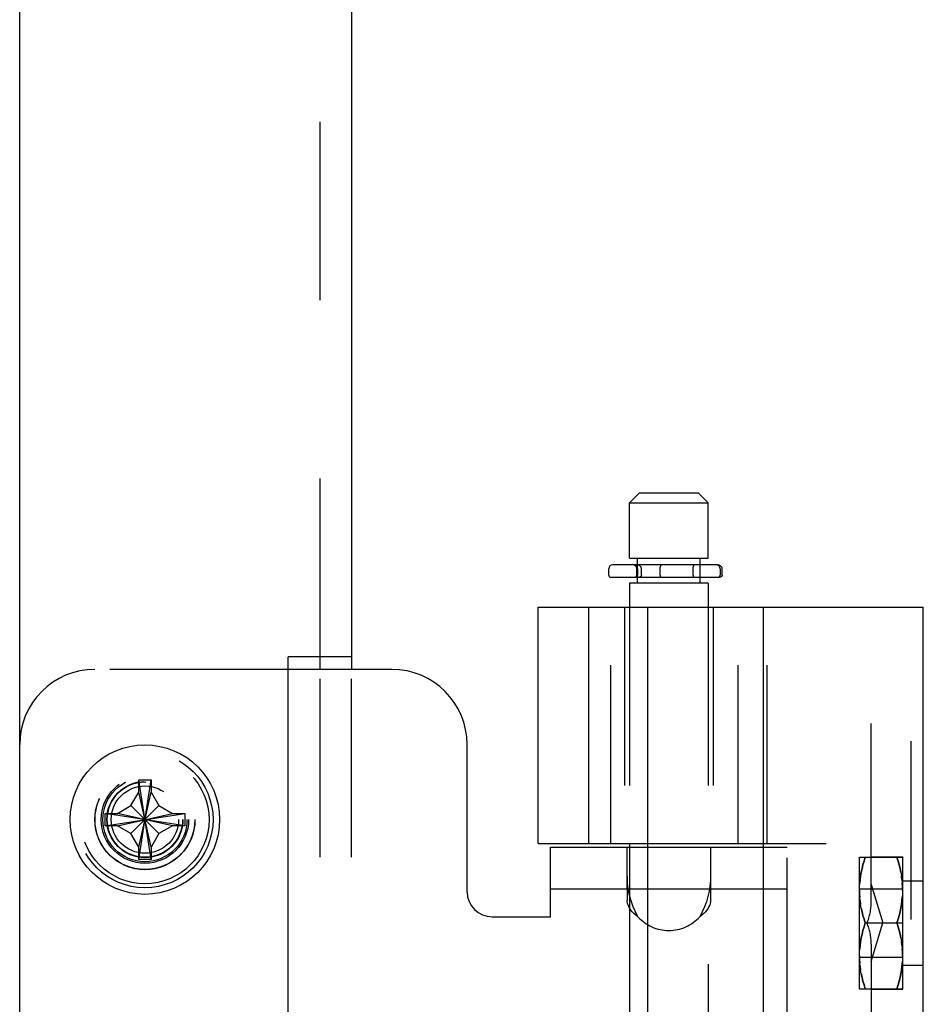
# Model space of a CAD drawing. Header units: inches. Extents: x 0 to 81, y 0 to 52.4.
# Tile 5 of 46: x 3.1 to 5.3, y 16.1 to 18.5. Entities that reach past the tile are written whole.
import ezdxf

# ---------------------------------------------------------------- set-up
doc = ezdxf.new("R2010")
doc.units = ezdxf.units.IN
doc.header["$LTSCALE"] = 4.452381
doc.header["$MEASUREMENT"] = 0
doc.linetypes.add('HIDDEN', pattern=[0.2, 0.1, -0.1])
doc.layers.get('0').update_dxf_attribs({"linetype": 'CONTINUOUS'})
doc.layers.add('02___PRT_ALL_AXES', color=7, linetype='CONTINUOUS')
doc.layers.add('DEFAULT_2', color=8, linetype='HIDDEN')

msp = doc.modelspace()

# ---------------------------------------------------------------- linework, layer by layer
at = {"color": 3, "linetype": 'Continuous'}
for p, q in [((3.0517, 13.1096), (3.0517, 38.9236)), ((3.8797, 35.1416), (3.8797, 16.8916)), ((3.8797, 16.9228), (3.7217, 16.9228)), ((3.7217, 14.6103), (3.7217, 16.9228)), ((4.3762, 16.4481), (4.6187, 16.4481))]:
    msp.add_line(p, q, dxfattribs=at)
at = {"color": 7, "linetype": 'Continuous'}
for p, q in [((4.5987, 17.3321), (4.5737, 17.3071)), ((4.5987, 17.3321), (4.7447, 17.3321)), ((4.7447, 17.3321), (4.7697, 17.3071)), ((4.5737, 17.3071), (4.7697, 17.3071)), ((4.5737, 17.1691), (4.5737, 17.3071)), ((4.7697, 17.1691), (4.7697, 17.3071)), ((4.5737, 17.1691), (4.7697, 17.1691)), ((4.5937, 17.1528), (4.5937, 17.1691)), ((4.7497, 17.1528), (4.7497, 17.1691)), ((4.5217, 17.1266), (4.5217, 17.1428)), ((4.7897, 17.1528), (4.5317, 17.1528)), ((4.8051, 17.1266), (4.8051, 17.1428)), ((4.5267, 17.1216), (4.7975, 17.1216)), ((4.7697, 17.1066), (4.5737, 17.1066)), ((4.5737, 17.1066), (4.5737, 17.0466)), ((4.5937, 17.1066), (4.5937, 17.1216)), ((4.7497, 17.1066), (4.7497, 17.1216)), ((4.7697, 17.1066), (4.7697, 17.0466)), ((4.3457, 17.0466), (5.3067, 17.0466)), ((4.3457, 16.4566), (4.3457, 17.0466)), ((4.4717, 16.4566), (4.4717, 17.0466)), ((4.6187, 17.0466), (4.6187, 14.4866)), ((4.9067, 17.0466), (4.9067, 14.4866)), ((5.3067, 14.4866), (5.3067, 17.0466)), ((3.8017, 16.8916), (3.8017, 16.9228)), ((3.9807, 16.8916), (3.7217, 16.8916)), ((4.1682, 16.3366), (4.1682, 16.7041)), ((3.3487, 16.6148), (3.3488, 16.6158)), ((3.3487, 16.5851), (3.3487, 16.6148)), ((3.3797, 16.4173), (3.3488, 16.6158)), ((3.3488, 16.4173), (3.3797, 16.6158)), ((3.3797, 16.6158), (3.3797, 16.6148)), ((3.3797, 16.6148), (3.3797, 16.5851)), ((3.3293, 16.5515), (3.3487, 16.5851)), ((3.3797, 16.4481), (3.3487, 16.5851)), ((3.3487, 16.4481), (3.3797, 16.5851)), ((3.3797, 16.5851), (3.3991, 16.5515)), ((3.2957, 16.5321), (3.3293, 16.5515)), ((3.3991, 16.4817), (3.3293, 16.5515)), ((3.3293, 16.4817), (3.3991, 16.5515)), ((3.3991, 16.5515), (3.4327, 16.5321)), ((3.265, 16.532), (3.266, 16.5321)), ((3.265, 16.5011), (3.4635, 16.532)), ((3.4635, 16.5011), (3.265, 16.532)), ((3.266, 16.5321), (3.2957, 16.5321)), ((3.2957, 16.5011), (3.4327, 16.5321)), ((3.4327, 16.5011), (3.2957, 16.5321)), ((3.4327, 16.5321), (3.4625, 16.5321)), ((3.4625, 16.5321), (3.4635, 16.532)), ((3.266, 16.5011), (3.265, 16.5011)), ((3.2957, 16.5011), (3.266, 16.5011)), ((3.3293, 16.4817), (3.2957, 16.5011)), ((3.4327, 16.5011), (3.3991, 16.4817)), ((3.4625, 16.5011), (3.4327, 16.5011)), ((3.4635, 16.5011), (3.4625, 16.5011)), ((3.3487, 16.4481), (3.3293, 16.4817)), ((3.3991, 16.4817), (3.3797, 16.4481)), ((3.3487, 16.4183), (3.3487, 16.4481)), ((3.3797, 16.4481), (3.3797, 16.4183)), ((4.3457, 16.4566), (4.6187, 16.4566)), ((4.3762, 16.2741), (4.3762, 16.4481)), ((4.5737, 16.4566), (4.5737, 16.4481)), ((3.3488, 16.4173), (3.3487, 16.4183)), ((3.3797, 16.4183), (3.3797, 16.4173)), ((4.3762, 16.3441), (4.6187, 16.3441)), ((4.5677, 16.3441), (4.5677, 16.3148)), ((4.5737, 16.3441), (4.5737, 15.1891)), ((4.2307, 16.2741), (4.3762, 16.2741))]:
    msp.add_line(p, q, dxfattribs=at)
for points in [[(4.8051, 17.1428), (4.8049, 17.144), (4.8047, 17.1451), (4.8042, 17.1461), (4.8037, 17.147), (4.803, 17.1478), (4.8023, 17.1486), (4.8016, 17.1492), (4.8008, 17.1498), (4.7999, 17.1503), (4.7991, 17.1508), (4.7982, 17.1512), (4.7972, 17.1516), (4.7963, 17.1519), (4.7954, 17.1521), (4.7944, 17.1523), (4.7934, 17.1525), (4.7925, 17.1526), (4.7915, 17.1527), (4.7906, 17.1528), (4.7897, 17.1528)], [(4.8051, 17.1266), (4.805, 17.1259), (4.8048, 17.1253), (4.8046, 17.1248), (4.8043, 17.1243), (4.8039, 17.1239), (4.8035, 17.1235), (4.8031, 17.1231), (4.8026, 17.1228), (4.8021, 17.1226), (4.8016, 17.1224), (4.8011, 17.1222), (4.8006, 17.122), (4.8001, 17.1219), (4.7996, 17.1217), (4.7991, 17.1217), (4.7985, 17.1216), (4.798, 17.1216), (4.7975, 17.1216)], [(3.3488, 16.6158), (3.3513, 16.6159), (3.3539, 16.616), (3.3565, 16.616), (3.3591, 16.616), (3.3616, 16.6161), (3.3642, 16.6161)], [(3.3642, 16.6161), (3.3668, 16.6161), (3.3694, 16.616), (3.372, 16.616), (3.3746, 16.616), (3.3771, 16.6159), (3.3797, 16.6158)], [(3.265, 16.5011), (3.2648, 16.5062), (3.2648, 16.5114), (3.2647, 16.5166), (3.2648, 16.5217), (3.2648, 16.5269), (3.265, 16.532)], [(3.4635, 16.532), (3.4636, 16.5269), (3.4637, 16.5217), (3.4637, 16.5166), (3.4637, 16.5114), (3.4636, 16.5062), (3.4635, 16.5011)], [(3.3642, 16.4171), (3.3616, 16.4171), (3.3591, 16.4171), (3.3565, 16.4171), (3.3539, 16.4172), (3.3513, 16.4172), (3.3488, 16.4173)], [(3.3797, 16.4173), (3.3771, 16.4172), (3.3746, 16.4172), (3.372, 16.4171), (3.3694, 16.4171), (3.3668, 16.4171), (3.3642, 16.4171)], [(4.5737, 16.2956), (4.5716, 16.2994), (4.5699, 16.3035), (4.5687, 16.3075), (4.568, 16.3112), (4.5677, 16.3148)]]:
    msp.add_lwpolyline(points, dxfattribs=at)
at = {"color": 3, "linetype": 'Continuous'}
msp.add_lwpolyline([(4.5737, 16.3277), (4.5714, 16.3381), (4.5705, 16.3441)], dxfattribs=at)
at = {"color": 7, "linetype": 'Continuous'}
msp.add_circle((3.3642, 16.5166), 0.1865, dxfattribs=at)
for centre, radius, start, end in [((4.5317, 17.1428), 0.01, 90, 180), ((4.5267, 17.1266), 0.005, 180, 270), ((3.9807, 16.7041), 0.1875, 0, 90), ((4.2307, 16.3366), 0.0625, 180, 270)]:
    msp.add_arc(centre, radius, start, end, dxfattribs=at)
at = {"layer": '02___PRT_ALL_AXES', "color": 8, "linetype": 'HIDDEN'}
for p, q in [((4.5677, 16.3441), (4.5677, 16.4481)), ((4.7757, 16.4481), (4.7757, 16.3441))]:
    msp.add_line(p, q, dxfattribs=at)
msp.add_circle((3.3642, 16.5166), 0.125, dxfattribs=at)
msp.add_arc((4.6717, 16.3439), 0.104, 222.171, 317.829, dxfattribs=at)
at = {"layer": 'DEFAULT_2', "color": 8, "linetype": 'HIDDEN'}
for p, q in [((3.8017, 16.9228), (3.8017, 35.1103)), ((4.5917, 17.1266), (4.5917, 17.1428)), ((4.5935, 17.1526), (4.5922, 17.1528)), ((4.5932, 17.1428), (4.5932, 17.1266)), ((4.5947, 17.1523), (4.5935, 17.1526)), ((4.5937, 17.1216), (4.5937, 17.1528)), ((4.5959, 17.1519), (4.5947, 17.1523)), ((4.597, 17.1514), (4.5959, 17.1519)), ((4.5981, 17.1508), (4.597, 17.1514)), ((4.5991, 17.1501), (4.5981, 17.1508)), ((4.6001, 17.1494), (4.5991, 17.1501)), ((4.6009, 17.1485), (4.6001, 17.1494)), ((4.6017, 17.1475), (4.6009, 17.1485)), ((4.6023, 17.1464), (4.6017, 17.1475)), ((4.6032, 17.1428), (4.6031, 17.1441)), ((4.6032, 17.1266), (4.6032, 17.1428)), ((4.65, 17.1266), (4.65, 17.1428)), ((4.6503, 17.1464), (4.6506, 17.1475)), ((4.6506, 17.1475), (4.6509, 17.1485)), ((4.6509, 17.1485), (4.6512, 17.1494)), ((4.6512, 17.1494), (4.6516, 17.1501)), ((4.6516, 17.1501), (4.652, 17.1508)), ((4.652, 17.1508), (4.6524, 17.1514)), ((4.6524, 17.1514), (4.6528, 17.1519)), ((4.6528, 17.1519), (4.6533, 17.1523)), ((4.6533, 17.1523), (4.6537, 17.1526)), ((4.6537, 17.1526), (4.6541, 17.1528)), ((4.6541, 17.1528), (4.6546, 17.1528)), ((4.7325, 17.1266), (4.7325, 17.1428)), ((4.7497, 17.1216), (4.7497, 17.1528)), ((4.7997, 17.1428), (4.7997, 17.1266)), ((4.5977, 17.1216), (4.5969, 17.1216)), ((4.6016, 17.1233), (4.6011, 17.1228)), ((4.6026, 17.1244), (4.6021, 17.1238)), ((4.6032, 17.1266), (4.6031, 17.1258)), ((4.6502, 17.1244), (4.6504, 17.1238)), ((4.6504, 17.1238), (4.6506, 17.1233)), ((4.6506, 17.1233), (4.6508, 17.1228)), ((4.6508, 17.1228), (4.6511, 17.1225)), ((4.6511, 17.1225), (4.6513, 17.1221)), ((4.6513, 17.1221), (4.6516, 17.1219)), ((4.6519, 17.1217), (4.6522, 17.1216)), ((4.5267, 16.4566), (4.5267, 17.0466)), ((4.5607, 17.0466), (4.5607, 16.4566)), ((4.5737, 17.0466), (4.5737, 16.4566)), ((4.7697, 17.0466), (4.7697, 14.4866)), ((4.7827, 17.0466), (4.7827, 16.4566)), ((4.8447, 16.4566), (4.8447, 17.0466)), ((4.9174, 16.4566), (4.9174, 17.0466)), ((5.1767, 16.3114), (5.1767, 17.0466)), ((5.2767, 14.4866), (5.2767, 17.0466)), ((3.7217, 16.8916), (3.2392, 16.8916)), ((3.8017, 14.6416), (3.8017, 16.8916)), ((3.8797, 14.6416), (3.8797, 16.8916)), ((4.5737, 16.4481), (4.5737, 16.3441)), ((4.6187, 16.4566), (5.1767, 16.4566)), ((4.6187, 16.4481), (4.9672, 16.4481)), ((4.9672, 15.0851), (4.9672, 16.4481)), ((5.1467, 16.4216), (5.1475, 16.4229)), ((5.1467, 16.4216), (5.1467, 16.0956)), ((5.1473, 16.4226), (5.2552, 16.4226)), ((5.1767, 16.4236), (5.2557, 16.4236)), ((5.255, 16.4229), (5.2557, 16.4216)), ((5.2557, 16.0936), (5.2557, 16.4236)), ((4.5677, 16.3754), (4.5677, 16.3441)), ((4.7757, 16.3754), (4.7757, 16.3148)), ((5.2535, 16.3674), (5.2522, 16.3763)), ((4.5705, 16.3441), (4.5694, 16.351)), ((4.6187, 16.3441), (4.9672, 16.3441)), ((4.7741, 16.351), (4.772, 16.3381)), ((5.1467, 16.3436), (5.2557, 16.3436)), ((5.1473, 16.3405), (5.1475, 16.3495)), ((5.1767, 16.3547), (5.2055, 16.2586)), ((5.2557, 16.3636), (5.3067, 16.3636)), ((5.2552, 16.3406), (5.255, 16.3316)), ((5.149, 16.3137), (5.1503, 16.3048)), ((5.162, 16.2586), (5.2557, 16.2586)), ((5.1767, 16.1624), (5.2055, 16.2586)), ((5.1767, 16.2057), (5.1767, 15.3274)), ((5.2535, 16.2034), (5.2522, 16.2123)), ((5.1467, 16.1736), (5.2557, 16.1736)), ((5.1473, 16.1765), (5.1475, 16.1855)), ((5.2552, 16.1766), (5.255, 16.1676)), ((5.149, 16.1497), (5.1503, 16.1408)), ((5.2557, 16.1536), (5.3067, 16.1536)), ((5.1467, 16.0956), (5.1475, 16.0942)), ((5.1473, 16.0946), (5.2552, 16.0946)), ((5.1767, 16.0936), (5.2557, 16.0936)), ((5.255, 16.0942), (5.2557, 16.0956))]:
    msp.add_line(p, q, dxfattribs=at)
for points in [[(4.5935, 17.1526), (4.5922, 17.1528), (4.591, 17.1528)], [(4.5959, 17.1519), (4.5947, 17.1523), (4.5935, 17.1526)], [(4.6031, 17.1441), (4.6028, 17.1453), (4.6023, 17.1464)], [(4.65, 17.1428), (4.65, 17.1441), (4.6502, 17.1453), (4.6503, 17.1464)], [(4.65, 17.1428), (4.65, 17.1441), (4.6502, 17.1453)], [(4.7325, 17.1428), (4.7326, 17.144), (4.7326, 17.1452), (4.7328, 17.1464), (4.7329, 17.1474), (4.7332, 17.1484), (4.7334, 17.1493), (4.7337, 17.1501), (4.734, 17.1508), (4.7343, 17.1514), (4.7346, 17.1519), (4.7349, 17.1523), (4.7353, 17.1526), (4.7356, 17.1528), (4.736, 17.1528)], [(4.7997, 17.1428), (4.7996, 17.1441), (4.7993, 17.1454), (4.7989, 17.1466), (4.7983, 17.1478), (4.7976, 17.1489), (4.7967, 17.1499), (4.7958, 17.1507), (4.7947, 17.1515), (4.7935, 17.152), (4.7923, 17.1525), (4.791, 17.1527), (4.7897, 17.1528)], [(4.6011, 17.1228), (4.6005, 17.1225), (4.5998, 17.1221), (4.5991, 17.1219), (4.5984, 17.1217), (4.5977, 17.1216)], [(4.6005, 17.1225), (4.5998, 17.1221), (4.5991, 17.1219), (4.5984, 17.1217)], [(4.6031, 17.1258), (4.6029, 17.1251), (4.6026, 17.1244), (4.6021, 17.1238), (4.6016, 17.1233)], [(4.65, 17.1266), (4.65, 17.1258), (4.6501, 17.1251)], [(4.65, 17.1266), (4.65, 17.1258), (4.6501, 17.1251), (4.6502, 17.1244)], [(4.6516, 17.1219), (4.6519, 17.1217), (4.6522, 17.1216), (4.6524, 17.1216)], [(4.7325, 17.1266), (4.7326, 17.1258), (4.7326, 17.1251), (4.7327, 17.1245), (4.7328, 17.1239), (4.733, 17.1234), (4.7331, 17.1229), (4.7333, 17.1225), (4.7335, 17.1221), (4.7337, 17.1219), (4.7339, 17.1217), (4.7341, 17.1216), (4.7343, 17.1216)], [(5.1475, 16.3495), (5.1481, 16.3584), (5.149, 16.3674), (5.1503, 16.3763), (5.1519, 16.3853), (5.1539, 16.3944), (5.1562, 16.4036), (5.1589, 16.413), (5.162, 16.4226)], [(5.162, 16.4226), (5.1589, 16.413), (5.1562, 16.4036), (5.1539, 16.3944), (5.1519, 16.3853), (5.1503, 16.3763), (5.149, 16.3674), (5.1481, 16.3584)], [(5.2405, 16.4226), (5.2436, 16.413), (5.2463, 16.4036), (5.2486, 16.3944), (5.2506, 16.3853)], [(5.2506, 16.3853), (5.2486, 16.3944), (5.2463, 16.4036), (5.2436, 16.413), (5.2405, 16.4226)], [(4.5694, 16.351), (4.5681, 16.3635), (4.5677, 16.3754)], [(4.7757, 16.3754), (4.7753, 16.3635), (4.7741, 16.351)], [(5.2506, 16.3853), (5.2522, 16.3763), (5.2535, 16.3674)], [(5.2535, 16.3674), (5.2544, 16.3584), (5.255, 16.3495), (5.2552, 16.3405)], [(5.2552, 16.3406), (5.255, 16.3495), (5.2544, 16.3584)], [(4.5947, 16.2741), (4.5883, 16.2861), (4.5828, 16.2986), (4.5782, 16.3117), (4.5744, 16.3249), (4.5737, 16.3277)], [(4.772, 16.3381), (4.7691, 16.3249), (4.7653, 16.3117), (4.7607, 16.2986), (4.7552, 16.2861), (4.7488, 16.2741)], [(5.149, 16.3137), (5.1481, 16.3227), (5.1475, 16.3316), (5.1473, 16.3406)], [(5.1473, 16.3405), (5.1475, 16.3316), (5.1481, 16.3227)], [(5.255, 16.3316), (5.2544, 16.3227), (5.2535, 16.3137), (5.2522, 16.3048), (5.2506, 16.2958), (5.2486, 16.2867), (5.2463, 16.2775), (5.2436, 16.2681), (5.2405, 16.2586)], [(5.2405, 16.2586), (5.2436, 16.2681), (5.2463, 16.2775), (5.2486, 16.2867), (5.2506, 16.2958), (5.2522, 16.3048), (5.2535, 16.3137), (5.2544, 16.3227)], [(4.5947, 16.2741), (4.5893, 16.2781), (4.5845, 16.2823), (4.5804, 16.2865), (4.5769, 16.2909), (4.574, 16.2952), (4.5737, 16.2956)], [(4.7718, 16.2994), (4.7695, 16.2952), (4.7666, 16.2909), (4.7631, 16.2865), (4.7589, 16.2823), (4.7542, 16.2781), (4.7488, 16.2741)], [(4.7757, 16.3148), (4.7755, 16.3112), (4.7748, 16.3075), (4.7736, 16.3035), (4.7718, 16.2994)], [(5.1519, 16.2958), (5.1503, 16.3048), (5.149, 16.3137)], [(5.162, 16.2586), (5.1589, 16.2681), (5.1562, 16.2775), (5.1539, 16.2867), (5.1519, 16.2958)], [(5.1519, 16.2958), (5.1539, 16.2867), (5.1562, 16.2775), (5.1589, 16.2681), (5.162, 16.2586)], [(5.1475, 16.1855), (5.1481, 16.1944), (5.149, 16.2034), (5.1503, 16.2123), (5.1519, 16.2213), (5.1539, 16.2304), (5.1562, 16.2396), (5.1589, 16.249), (5.162, 16.2586)], [(5.162, 16.2586), (5.1589, 16.249), (5.1562, 16.2396), (5.1539, 16.2304), (5.1519, 16.2213), (5.1503, 16.2123), (5.149, 16.2034), (5.1481, 16.1944)], [(5.2405, 16.2586), (5.2436, 16.249), (5.2463, 16.2396), (5.2486, 16.2304), (5.2506, 16.2213)], [(5.2506, 16.2213), (5.2486, 16.2304), (5.2463, 16.2396), (5.2436, 16.249), (5.2405, 16.2586)], [(5.2506, 16.2213), (5.2522, 16.2123), (5.2535, 16.2034)], [(5.2535, 16.2034), (5.2544, 16.1944), (5.255, 16.1855), (5.2552, 16.1765)], [(5.149, 16.1497), (5.1481, 16.1587), (5.1475, 16.1676), (5.1473, 16.1766)], [(5.1473, 16.1765), (5.1475, 16.1676), (5.1481, 16.1587)], [(5.2552, 16.1766), (5.255, 16.1855), (5.2544, 16.1944)], [(5.1519, 16.1318), (5.1503, 16.1408), (5.149, 16.1497)], [(5.255, 16.1676), (5.2544, 16.1587), (5.2535, 16.1497), (5.2522, 16.1408), (5.2506, 16.1318), (5.2486, 16.1227), (5.2463, 16.1135), (5.2436, 16.1041), (5.2405, 16.0946)], [(5.2405, 16.0946), (5.2436, 16.1041), (5.2463, 16.1135), (5.2486, 16.1227), (5.2506, 16.1318), (5.2522, 16.1408), (5.2535, 16.1497), (5.2544, 16.1587)], [(5.162, 16.0946), (5.1589, 16.1041), (5.1562, 16.1135), (5.1539, 16.1227), (5.1519, 16.1318)], [(5.1519, 16.1318), (5.1539, 16.1227), (5.1562, 16.1135), (5.1589, 16.1041), (5.162, 16.0946)]]:
    msp.add_lwpolyline(points, dxfattribs=at)
for radius in [0.17, 0.16, 0.1245, 0.109, 0.105, 0.095, 0.094, 0.084]:
    msp.add_circle((3.3642, 16.5166), radius, dxfattribs=at)
for centre, radius, start, end in [((4.5817, 17.1428), 0.01, 0, 90), ((4.5832, 17.1428), 0.01, 0, 90), ((4.5867, 17.1266), 0.005, 270, 360), ((4.5882, 17.1266), 0.005, 270, 360), ((4.7947, 17.1266), 0.005, 270, 360), ((3.2392, 16.7041), 0.1875, 90, 180)]:
    msp.add_arc(centre, radius, start, end, dxfattribs=at)
for centre, start_param, end_param in [((5.1267, 16.3114), -2.227503, -1.570796), ((5.1267, 16.2057), -1.570796, -0.91409)]:
    msp.add_ellipse(centre, major_axis=(0, 0.0866), ratio=0.57735, start_param=start_param, end_param=end_param, dxfattribs=at)

doc.saveas('drawing.dxf')
